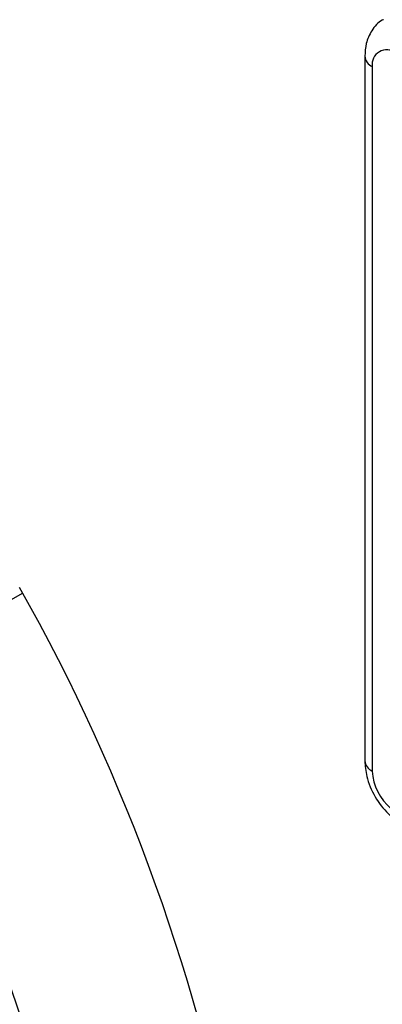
# Model space of a CAD drawing. Header units: millimetres. Extents: x 0 to 420, y 0 to 297.
# Tile 18 of 25: x 353.59 to 357.85, y 153.71 to 165.25. Entities that reach past the tile are written whole.
import ezdxf

# ---------------------------------------------------------------- set-up
doc = ezdxf.new("R2010")
doc.units = ezdxf.units.MM

msp = doc.modelspace()

# ---------------------------------------------------------------- linework, layer by layer
at = {"color": 7, "linetype": 'Continuous', "lineweight": 25}
for p, q in [((357.641, 164.826), (357.641, 156.569)), ((357.729, 164.703), (357.729, 156.447))]:
    msp.add_line(p, q, dxfattribs=at)
at = {"color": 8, "linetype": 'Continuous', "lineweight": 25}
msp.add_line((351.931, 157.565), (353.625, 158.533), dxfattribs=at)
at = {"color": 7, "linetype": 'Continuous', "lineweight": 25}
for centre, radius, start, end in [((357.896, 164.73), 0.169, 50.7965, 189.214), ((333.776, 147.418), 22.753, 350.9391, 29.4295), ((358.336, 156.478), 0.608, 182.9241, 230.369)]:
    msp.add_arc(centre, radius, start, end, dxfattribs=at)
at = {"color": 8, "linetype": 'Continuous', "lineweight": 25}
for centre, radius, start, end in [((357.785, 164.836), 0.144, 184.1816, 247.1176), ((332.68, 146.709), 22.022, 351.1861, 29.3481), ((357.785, 156.58), 0.144, 184.2014, 247.1188)]:
    msp.add_arc(centre, radius, start, end, dxfattribs=at)
at = {"color": 7, "linetype": 'Continuous', "lineweight": 25}
for points, knots in [([(357.859, 165.252), (357.854, 165.251), (357.796, 165.227), (357.719, 165.127), (357.651, 164.981), (357.644, 164.875), (357.641, 164.826)], [0, 0, 0, 0, 0.028865, 0.376339, 0.705408, 1, 1, 1, 1]), ([(357.641, 156.569), (357.646, 156.508), (357.657, 156.365), (357.753, 156.143), (357.873, 155.984), (357.953, 155.915), (357.971, 155.9)], [0, 0, 0, 0, 0.248952, 0.57983, 0.905757, 1, 1, 1, 1])]:
    msp.add_open_spline(points, degree=3, knots=knots, dxfattribs=at)

doc.saveas('drawing.dxf')
